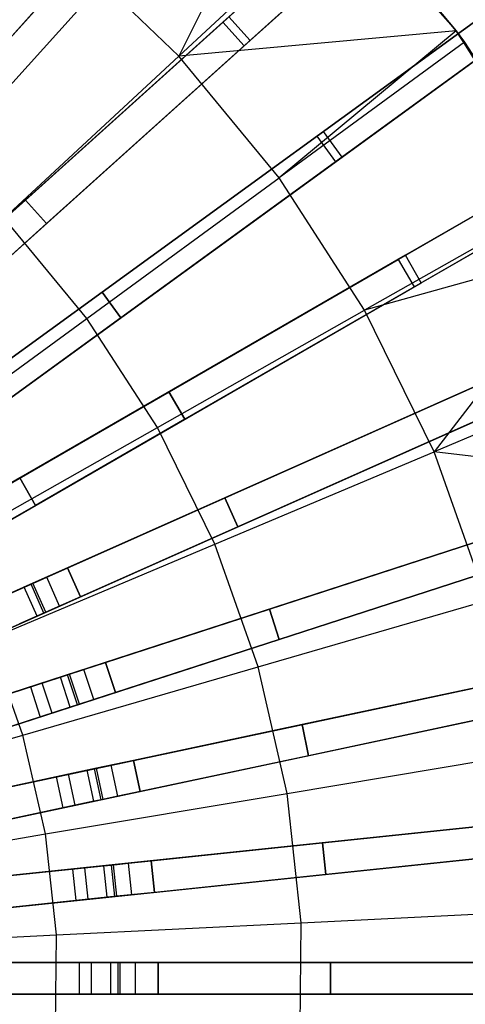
# Model space of a CAD drawing. Extents: x 0.4 to 55.5, y 0.4 to 55.5.
# Tile 94 of 103: x 31.9 to 34, y 27.8 to 32.5. Entities that reach past the tile are written whole.
import ezdxf

# ---------------------------------------------------------------- set-up
doc = ezdxf.new("R2010")
doc.units = 0
doc.header["$LTSCALE"] = 2.54
doc.layers.get('0').update_dxf_attribs({"color": 13, "linetype": 'CONTINUOUS'})

# ---------------------------------------------------------------- blocks, each defined once
blk = doc.blocks.new('M_STL')
at = {"color": 0}
for p, q in [((32.8334, 32.4453, 31.3575), (35.3683, 34.7277, 30.8402)), ((32.8334, 32.4453, 31.3575), (35.3683, 34.7277, 30.8402)), ((32.9338, 32.3338, 31.3575), (35.4687, 34.6162, 30.8402)), ((32.9338, 32.3338, 31.3575), (35.4687, 34.6162, 30.8402)), ((32.9624, 32.3596, 31.2016), (35.4961, 34.6409, 30.6811)), ((32.9624, 32.3596, 31.2016), (35.4961, 34.6409, 30.6811)), ((33.2783, 31.9065, 31.3576), (36.0376, 33.9113, 30.8404)), ((33.2783, 31.9065, 31.3576), (36.0376, 33.9113, 30.8404)), ((36.0675, 33.933, 30.6813), (33.3094, 31.9292, 31.2017)), ((36.0675, 33.933, 30.6813), (33.3094, 31.9292, 31.2017)), ((33.0885, 33.7719, 2.1748), (31.4932, 32.0002, 2.0501)), ((33.0885, 33.7719, 2.1748), (31.4932, 32.0002, 2.0501)), ((33.3664, 31.7852, 31.3576), (36.1258, 33.79, 30.8404)), ((33.3664, 31.7852, 31.3576), (36.1258, 33.79, 30.8404)), ((33.3976, 31.8078, 31.2017), (36.1556, 33.8117, 30.6813)), ((33.3976, 31.8078, 31.2017), (36.1556, 33.8117, 30.6813)), ((31.4932, 32.0002, 2.2001), (33.0833, 33.7662, 2.3248)), ((31.4932, 32.0002, 2.2001), (33.0833, 33.7662, 2.3248)), ((33.1999, 33.6715, 2.1748), (31.6047, 31.8998, 2.0501)), ((33.1999, 33.6715, 2.1748), (31.6047, 31.8998, 2.0501)), ((33.1948, 33.6658, 2.3248), (31.6047, 31.8998, 2.2001)), ((33.1948, 33.6658, 2.3248), (31.6047, 31.8998, 2.2001)), ((33.1395, 33.3117, 200.8566), (32.625, 32.2852, 200.306)), ((33.1395, 33.3117, 200.8566), (32.625, 32.2852, 200.306)), ((33.1395, 33.3117, 202.0566), (33.9363, 32.4052, 202.0566)), ((33.1395, 33.3117, 202.0566), (33.9363, 32.4052, 202.0566)), ((33.6715, 33.1999, 2.1748), (31.8998, 31.6047, 2.0501)), ((33.6715, 33.1999, 2.1748), (31.8998, 31.6047, 2.0501)), ((31.8998, 31.6047, 2.2001), (33.6658, 33.1948, 2.3248)), ((31.8998, 31.6047, 2.2001), (33.6658, 33.1948, 2.3248)), ((33.7719, 33.0885, 2.1748), (32.0002, 31.4932, 2.0501)), ((33.7719, 33.0885, 2.1748), (32.0002, 31.4932, 2.0501)), ((33.7662, 33.0833, 2.3248), (32.0002, 31.4932, 2.2001)), ((33.7662, 33.0833, 2.3248), (32.0002, 31.4932, 2.2001)), ((33.4212, 33.0239, 200.8566), (32.625, 32.2852, 200.306)), ((33.4212, 33.0239, 200.8566), (32.625, 32.2852, 200.306)), ((33.4212, 33.0239, 200.8566), (33.9363, 32.4052, 200.8566)), ((33.9363, 32.4052, 202.0566), (33.4212, 33.0239, 200.8566)), ((33.9363, 32.4052, 202.0566), (33.4212, 33.0239, 200.8566)), ((33.4212, 33.0239, 200.8566), (33.9363, 32.4052, 200.8566)), ((33.6633, 31.3238, 31.3579), (36.6167, 33.0289, 30.841)), ((33.6633, 31.3238, 31.3579), (36.6167, 33.0289, 30.841)), ((36.6486, 33.0473, 30.6818), (33.6966, 31.343, 31.202)), ((36.6486, 33.0473, 30.6818), (33.6966, 31.343, 31.202)), ((30.2696, 30.6413, 31.6364), (32.3338, 32.9338, 31.3575)), ((30.2696, 30.6413, 31.6364), (32.3338, 32.9338, 31.3575)), ((32.3596, 32.9624, 31.2016), (30.2934, 30.6677, 31.4843)), ((32.3596, 32.9624, 31.2016), (30.2934, 30.6677, 31.4843)), ((33.7383, 31.1939, 31.3579), (36.6917, 32.899, 30.841)), ((33.7383, 31.1939, 31.3579), (36.6917, 32.899, 30.841)), ((33.7716, 31.2131, 31.202), (36.7236, 32.9174, 30.6818)), ((33.7716, 31.2131, 31.202), (36.7236, 32.9174, 30.6818)), ((30.4049, 30.5674, 31.4843), (32.4711, 32.8621, 31.2016)), ((30.4049, 30.5674, 31.4843), (32.4711, 32.8621, 31.2016)), ((30.3811, 30.5409, 31.6364), (32.4453, 32.8334, 31.3575)), ((30.3811, 30.5409, 31.6364), (32.4453, 32.8334, 31.3575)), ((32.625, 32.2852, 200.306), (32.0867, 32.8016, 200.306)), ((32.625, 32.2852, 200.306), (32.0867, 32.8016, 200.306)), ((34.1915, 32.5701, 2.1748), (32.2629, 31.1688, 2.0501)), ((34.1915, 32.5701, 2.1748), (32.2629, 31.1688, 2.0501)), ((32.2629, 31.1688, 2.2001), (34.1853, 32.5655, 2.3247)), ((32.2629, 31.1688, 2.2001), (34.1853, 32.5655, 2.3247)), ((32.8621, 32.4711, 31.2016), (30.5674, 30.4049, 31.4843)), ((32.8621, 32.4711, 31.2016), (30.5674, 30.4049, 31.4843)), ((32.9624, 32.3596, 31.2016), (32.8621, 32.4711, 31.2016)), ((32.9624, 32.3596, 31.2016), (32.8621, 32.4711, 31.2016)), ((30.5409, 30.3811, 31.6364), (32.8334, 32.4453, 31.3575)), ((30.5409, 30.3811, 31.6364), (32.8334, 32.4453, 31.3575)), ((34.2797, 32.4487, 2.1748), (32.3511, 31.0475, 2.0501)), ((34.2797, 32.4487, 2.1748), (32.3511, 31.0475, 2.0501)), ((34.2735, 32.4442, 2.3247), (32.3511, 31.0475, 2.2001)), ((34.2735, 32.4442, 2.3247), (32.3511, 31.0475, 2.2001)), ((32.8334, 32.4453, 31.3575), (32.9338, 32.3338, 31.3575)), ((32.8334, 32.4453, 31.3575), (32.9338, 32.3338, 31.3575)), ((33.9363, 32.4052, 200.8566), (32.625, 32.2852, 200.306)), ((33.9363, 32.4052, 200.8566), (32.625, 32.2852, 200.306)), ((33.9363, 32.4052, 200.8566), (33.0996, 31.7099, 200.306)), ((33.9363, 32.4052, 200.8566), (33.0996, 31.7099, 200.306)), ((33.9363, 32.4052, 200.8566), (33.9762, 32.3512, 200.8566)), ((33.9363, 32.4052, 202.0566), (33.9363, 32.4052, 200.8566)), ((34.4494, 31.6185, 200.8566), (33.9363, 32.4052, 202.0566)), ((33.9363, 32.4052, 202.0566), (34.5775, 31.3825, 202.0566)), ((34.4494, 31.6185, 200.8566), (33.9363, 32.4052, 202.0566)), ((33.9762, 32.3512, 200.8566), (33.9363, 32.4052, 202.0566)), ((33.9762, 32.3512, 200.8566), (33.9363, 32.4052, 202.0566)), ((33.9363, 32.4052, 200.8566), (33.9762, 32.3512, 200.8566)), ((33.9363, 32.4052, 202.0566), (33.9363, 32.4052, 200.8566)), ((33.9363, 32.4052, 202.0566), (34.5775, 31.3825, 202.0566)), ((30.6413, 30.2696, 31.6364), (32.9338, 32.3338, 31.3575)), ((30.6413, 30.2696, 31.6364), (32.9338, 32.3338, 31.3575)), ((30.6677, 30.2934, 31.4843), (32.9624, 32.3596, 31.2016)), ((30.6677, 30.2934, 31.4843), (32.9624, 32.3596, 31.2016)), ((33.9762, 32.3512, 200.8566), (33.0996, 31.7099, 200.306)), ((33.9762, 32.3512, 200.8566), (33.0996, 31.7099, 200.306)), ((33.9762, 32.3512, 200.8566), (34.4494, 31.6185, 200.8566)), ((33.9762, 32.3512, 200.8566), (34.4494, 31.6185, 200.8566)), ((31.7993, 31.5192, 199.8429), (32.625, 32.2852, 200.306)), ((31.7993, 31.5192, 199.8429), (32.625, 32.2852, 200.306)), ((33.0996, 31.7099, 200.306), (32.625, 32.2852, 200.306)), ((33.0996, 31.7099, 200.306), (32.625, 32.2852, 200.306)), ((30.7828, 30.0935, 31.6364), (33.2783, 31.9065, 31.3576)), ((30.7828, 30.0935, 31.6364), (33.2783, 31.9065, 31.3576)), ((33.3094, 31.9292, 31.2017), (30.8116, 30.1144, 31.4843)), ((33.3094, 31.9292, 31.2017), (30.8116, 30.1144, 31.4843)), ((33.2783, 31.9065, 31.3576), (33.3664, 31.7852, 31.3576)), ((33.2783, 31.9065, 31.3576), (33.3664, 31.7852, 31.3576)), ((33.3976, 31.8078, 31.2017), (33.3094, 31.9292, 31.2017)), ((33.3976, 31.8078, 31.2017), (33.3094, 31.9292, 31.2017)), ((34.6427, 31.8892, 2.1748), (32.5784, 30.6974, 2.0501)), ((34.6427, 31.8892, 2.1748), (32.5784, 30.6974, 2.0501)), ((32.5784, 30.6974, 2.2001), (34.636, 31.8854, 2.3247)), ((32.5784, 30.6974, 2.2001), (34.636, 31.8854, 2.3247)), ((30.871, 29.9721, 31.6364), (33.3664, 31.7852, 31.3576)), ((30.871, 29.9721, 31.6364), (33.3664, 31.7852, 31.3576)), ((30.8998, 29.9931, 31.4843), (33.3976, 31.8078, 31.2017)), ((30.8998, 29.9931, 31.4843), (33.3976, 31.8078, 31.2017)), ((34.7177, 31.7593, 2.1748), (32.6534, 30.5675, 2.0501)), ((34.7177, 31.7593, 2.1748), (32.6534, 30.5675, 2.0501)), ((34.711, 31.7555, 2.3247), (32.6534, 30.5675, 2.2001)), ((34.711, 31.7555, 2.3247), (32.6534, 30.5675, 2.2001)), ((32.1906, 31.0449, 199.8429), (33.0996, 31.7099, 200.306)), ((32.1906, 31.0449, 199.8429), (33.0996, 31.7099, 200.306)), ((33.5042, 31.0833, 200.306), (33.0996, 31.7099, 200.306)), ((33.5042, 31.0833, 200.306), (33.0996, 31.7099, 200.306)), ((31.8998, 31.6047, 2.0501), (31.2945, 31.0597, 2.0501)), ((31.2945, 31.0597, 2.2001), (31.8998, 31.6047, 2.2001)), ((31.8998, 31.6047, 2.0501), (31.2945, 31.0597, 2.0501)), ((31.2945, 31.0597, 2.2001), (31.8998, 31.6047, 2.2001)), ((31.8998, 31.6047, 2.0501), (32.0002, 31.4932, 2.0501)), ((32.0002, 31.4932, 2.2001), (31.8998, 31.6047, 2.2001)), ((31.8998, 31.6047, 2.0501), (32.0002, 31.4932, 2.0501)), ((32.0002, 31.4932, 2.2001), (31.8998, 31.6047, 2.2001)), ((34.4494, 31.6185, 200.8566), (33.5042, 31.0833, 200.306)), ((34.4494, 31.6185, 200.8566), (33.5042, 31.0833, 200.306)), ((32.0002, 31.4932, 2.2001), (31.3949, 30.9482, 2.2001)), ((32.0002, 31.4932, 2.0501), (31.3949, 30.9482, 2.0501)), ((32.0002, 31.4932, 2.0501), (31.3949, 30.9482, 2.0501)), ((32.0002, 31.4932, 2.2001), (31.3949, 30.9482, 2.2001)), ((32.1906, 31.0449, 199.8429), (31.7993, 31.5192, 199.8429)), ((32.1906, 31.0449, 199.8429), (31.7993, 31.5192, 199.8429)), ((34.5775, 31.3825, 200.8566), (33.5042, 31.0833, 200.306)), ((34.5775, 31.3825, 200.8566), (33.5042, 31.0833, 200.306)), ((34.5775, 31.3825, 200.8566), (33.8334, 30.414, 200.306)), ((34.5775, 31.3825, 200.8566), (33.8334, 30.414, 200.306)), ((30.9926, 29.7819, 31.6365), (33.6633, 31.3238, 31.3579)), ((30.9926, 29.7819, 31.6365), (33.6633, 31.3238, 31.3579)), ((33.6966, 31.343, 31.202), (31.0234, 29.7996, 31.4844)), ((33.6966, 31.343, 31.202), (31.0234, 29.7996, 31.4844)), ((33.6633, 31.3238, 31.3579), (33.7383, 31.1939, 31.3579)), ((33.6633, 31.3238, 31.3579), (33.7383, 31.1939, 31.3579)), ((33.7716, 31.2131, 31.202), (33.6966, 31.343, 31.202)), ((33.7716, 31.2131, 31.202), (33.6966, 31.343, 31.202)), ((31.0984, 29.6697, 31.4844), (33.7716, 31.2131, 31.202)), ((31.0984, 29.6697, 31.4844), (33.7716, 31.2131, 31.202)), ((31.0676, 29.652, 31.6365), (33.7383, 31.1939, 31.3579)), ((31.0676, 29.652, 31.6365), (33.7383, 31.1939, 31.3579)), ((32.2629, 31.1688, 2.0501), (31.6039, 30.6901, 2.0501)), ((31.6039, 30.6901, 2.2001), (32.2629, 31.1688, 2.2001)), ((32.2629, 31.1688, 2.0501), (31.6039, 30.6901, 2.0501)), ((31.6039, 30.6901, 2.2001), (32.2629, 31.1688, 2.2001)), ((32.2629, 31.1688, 2.0501), (32.3511, 31.0475, 2.0501)), ((32.3511, 31.0475, 2.2001), (32.2629, 31.1688, 2.2001)), ((32.2629, 31.1688, 2.0501), (32.3511, 31.0475, 2.0501)), ((32.3511, 31.0475, 2.2001), (32.2629, 31.1688, 2.2001)), ((35.0201, 31.1649, 2.1747), (32.8429, 30.1956, 2.0501)), ((35.0201, 31.1649, 2.1747), (32.8429, 30.1956, 2.0501)), ((32.8429, 30.1956, 2.2001), (35.0131, 31.1618, 2.3247)), ((32.8429, 30.1956, 2.2001), (35.0131, 31.1618, 2.3247)), ((32.5241, 30.5283, 199.8429), (33.5042, 31.0833, 200.306)), ((32.5241, 30.5283, 199.8429), (33.5042, 31.0833, 200.306)), ((33.8334, 30.414, 200.306), (33.5042, 31.0833, 200.306)), ((33.8334, 30.414, 200.306), (33.5042, 31.0833, 200.306)), ((31.2549, 30.3604, 199.4703), (32.1906, 31.0449, 199.8429)), ((31.2549, 30.3604, 199.4703), (32.1906, 31.0449, 199.8429)), ((32.3511, 31.0475, 2.2001), (31.6921, 30.5687, 2.2001)), ((32.3511, 31.0475, 2.0501), (31.6921, 30.5687, 2.0501)), ((32.3511, 31.0475, 2.0501), (31.6921, 30.5687, 2.0501)), ((32.3511, 31.0475, 2.2001), (31.6921, 30.5687, 2.2001)), ((32.5241, 30.5283, 199.8429), (32.1906, 31.0449, 199.8429)), ((32.5241, 30.5283, 199.8429), (32.1906, 31.0449, 199.8429)), ((35.0811, 31.0279, 2.1747), (32.9039, 30.0586, 2.0501)), ((35.0811, 31.0279, 2.1747), (32.9039, 30.0586, 2.0501)), ((35.0741, 31.0248, 2.3247), (32.9039, 30.0586, 2.2001)), ((35.0741, 31.0248, 2.3247), (32.9039, 30.0586, 2.2001)), ((34.8343, 30.8358, 200.8566), (33.8334, 30.414, 200.306)), ((34.8343, 30.8358, 200.8566), (33.8334, 30.414, 200.306)), ((31.168, 29.4499, 31.6366), (33.9842, 30.7037, 31.3583)), ((31.168, 29.4499, 31.6366), (33.9842, 30.7037, 31.3583)), ((34.0193, 30.7193, 31.2025), (31.2004, 29.4643, 31.4845)), ((34.0193, 30.7193, 31.2025), (31.2004, 29.4643, 31.4845)), ((32.5784, 30.6974, 2.0501), (31.873, 30.2901, 2.0501)), ((31.873, 30.2901, 2.2001), (32.5784, 30.6974, 2.2001)), ((32.5784, 30.6974, 2.0501), (31.873, 30.2901, 2.0501)), ((31.873, 30.2901, 2.2001), (32.5784, 30.6974, 2.2001)), ((32.5784, 30.6974, 2.0501), (32.6534, 30.5675, 2.0501)), ((32.6534, 30.5675, 2.2001), (32.5784, 30.6974, 2.2001)), ((32.5784, 30.6974, 2.0501), (32.6534, 30.5675, 2.0501)), ((32.6534, 30.5675, 2.2001), (32.5784, 30.6974, 2.2001)), ((31.229, 29.3128, 31.6366), (34.0452, 30.5667, 31.3583)), ((31.229, 29.3128, 31.6366), (34.0452, 30.5667, 31.3583)), ((31.2614, 29.3273, 31.4845), (34.0803, 30.5823, 31.2025)), ((31.2614, 29.3273, 31.4845), (34.0803, 30.5823, 31.2025)), ((32.6534, 30.5675, 2.2001), (31.948, 30.1602, 2.2001)), ((32.6534, 30.5675, 2.0501), (31.948, 30.1602, 2.0501)), ((32.6534, 30.5675, 2.0501), (31.948, 30.1602, 2.0501)), ((32.6534, 30.5675, 2.2001), (31.948, 30.1602, 2.2001)), ((31.5153, 29.9571, 199.4703), (32.5241, 30.5283, 199.8429)), ((31.5153, 29.9571, 199.4703), (32.5241, 30.5283, 199.8429)), ((32.7955, 29.9766, 199.8429), (32.5241, 30.5283, 199.8429)), ((32.7955, 29.9766, 199.8429), (32.5241, 30.5283, 199.8429)), ((32.7955, 29.9766, 199.8429), (33.8334, 30.414, 200.306)), ((32.7955, 29.9766, 199.8429), (33.8334, 30.414, 200.306)), ((35.0462, 30.2703, 200.8566), (33.8334, 30.414, 200.306)), ((35.0462, 30.2703, 200.8566), (33.8334, 30.414, 200.306)), ((34.0826, 29.711, 200.306), (33.8334, 30.414, 200.306)), ((34.0826, 29.711, 200.306), (33.8334, 30.414, 200.306)), ((35.3196, 30.4052, 2.1747), (33.0535, 29.6689, 2.0501)), ((35.3196, 30.4052, 2.1747), (33.0535, 29.6689, 2.0501)), ((33.0535, 29.6689, 2.2001), (35.3123, 30.4028, 2.3246)), ((33.0535, 29.6689, 2.2001), (35.3123, 30.4028, 2.3246)), ((31.873, 30.2901, 2.0501), (31.718, 30.2006, 2.0955)), ((31.873, 30.2901, 2.0501), (31.718, 30.2006, 2.0955)), ((31.78, 30.2364, 2.2274), (31.873, 30.2901, 2.2001)), ((31.78, 30.2364, 2.2274), (31.873, 30.2901, 2.2001)), ((31.873, 30.2901, 2.0501), (31.948, 30.1602, 2.0501)), ((31.948, 30.1602, 2.2001), (31.873, 30.2901, 2.2001)), ((31.873, 30.2901, 2.0501), (31.948, 30.1602, 2.0501)), ((31.948, 30.1602, 2.2001), (31.873, 30.2901, 2.2001)), ((35.3659, 30.2625, 2.1747), (33.0999, 29.5262, 2.0501)), ((35.3659, 30.2625, 2.1747), (33.0999, 29.5262, 2.0501)), ((35.3586, 30.2601, 2.3246), (33.0999, 29.5262, 2.2001)), ((35.3586, 30.2601, 2.3246), (33.0999, 29.5262, 2.2001)), ((32.8429, 30.1956, 2.0501), (32.0988, 29.8643, 2.0501)), ((32.0988, 29.8643, 2.2001), (32.8429, 30.1956, 2.2001)), ((32.8429, 30.1956, 2.0501), (32.0988, 29.8643, 2.0501)), ((32.0988, 29.8643, 2.2001), (32.8429, 30.1956, 2.2001)), ((32.8429, 30.1956, 2.0501), (32.9039, 30.0586, 2.0501)), ((32.9039, 30.0586, 2.2001), (32.8429, 30.1956, 2.2001)), ((32.8429, 30.1956, 2.0501), (32.9039, 30.0586, 2.0501)), ((32.9039, 30.0586, 2.2001), (32.8429, 30.1956, 2.2001)), ((31.948, 30.1602, 2.0501), (31.793, 30.0707, 2.0955)), ((31.948, 30.1602, 2.0501), (31.793, 30.0707, 2.0955)), ((31.948, 30.1602, 2.2001), (31.855, 30.1065, 2.2274)), ((31.948, 30.1602, 2.2001), (31.855, 30.1065, 2.2274)), ((31.307, 29.1014, 31.6368), (34.2375, 30.0536, 31.3588)), ((31.307, 29.1014, 31.6368), (34.2375, 30.0536, 31.3588)), ((34.2739, 30.0654, 31.203), (31.3407, 29.1123, 31.4847)), ((34.2739, 30.0654, 31.203), (31.3407, 29.1123, 31.4847)), ((32.9039, 30.0586, 2.2001), (32.1598, 29.7272, 2.2001)), ((32.9039, 30.0586, 2.0501), (32.1598, 29.7272, 2.0501)), ((32.9039, 30.0586, 2.0501), (32.1598, 29.7272, 2.0501)), ((32.9039, 30.0586, 2.2001), (32.1598, 29.7272, 2.2001)), ((31.7271, 29.5263, 199.4703), (32.7955, 29.9766, 199.8429)), ((31.7271, 29.5263, 199.4703), (32.7955, 29.9766, 199.8429)), ((33.0009, 29.397, 199.8429), (32.7955, 29.9766, 199.8429)), ((33.0009, 29.397, 199.8429), (32.7955, 29.9766, 199.8429)), ((31.3533, 28.9587, 31.6368), (34.2839, 29.9109, 31.3588)), ((31.3533, 28.9587, 31.6368), (34.2839, 29.9109, 31.3588)), ((31.387, 28.9697, 31.4847), (34.3203, 29.9227, 31.203)), ((31.387, 28.9697, 31.4847), (34.3203, 29.9227, 31.203)), ((32.0988, 29.8643, 2.0501), (31.9353, 29.7915, 2.0955)), ((32.0988, 29.8643, 2.0501), (31.9353, 29.7915, 2.0955)), ((32.0007, 29.8206, 2.2274), (32.0988, 29.8643, 2.2001)), ((32.0007, 29.8206, 2.2274), (32.0988, 29.8643, 2.2001)), ((32.0988, 29.8643, 2.0501), (32.1598, 29.7272, 2.0501)), ((32.1598, 29.7272, 2.2001), (32.0988, 29.8643, 2.2001)), ((32.0988, 29.8643, 2.0501), (32.1598, 29.7272, 2.0501)), ((32.1598, 29.7272, 2.2001), (32.0988, 29.8643, 2.2001)), ((31.9264, 29.7875, 2.3026), (32.0007, 29.8206, 2.2274)), ((31.9264, 29.7875, 2.3026), (32.0007, 29.8206, 2.2274)), ((32.0617, 29.6836, 2.2274), (32.0007, 29.8206, 2.2274)), ((32.0617, 29.6836, 2.2274), (32.0007, 29.8206, 2.2274)), ((31.3055, 29.5111, 10.6684), (31.8939, 29.773, 2.4076)), ((31.3055, 29.5111, 10.6684), (31.8939, 29.773, 2.4076)), ((31.9353, 29.7915, 2.0955), (31.8114, 29.7363, 2.221)), ((31.9353, 29.7915, 2.0955), (31.8114, 29.7363, 2.221)), ((31.8939, 29.773, 2.4076), (31.9264, 29.7875, 2.3026)), ((31.8939, 29.773, 2.4076), (31.9264, 29.7875, 2.3026)), ((31.9549, 29.636, 2.4076), (31.8939, 29.773, 2.4076)), ((31.9549, 29.636, 2.4076), (31.8939, 29.773, 2.4076)), ((31.9874, 29.6505, 2.3026), (31.9264, 29.7875, 2.3026)), ((31.9874, 29.6505, 2.3026), (31.9264, 29.7875, 2.3026)), ((31.9963, 29.6544, 2.0955), (31.9353, 29.7915, 2.0955)), ((31.9963, 29.6544, 2.0955), (31.9353, 29.7915, 2.0955)), ((32.1598, 29.7272, 2.0501), (31.9963, 29.6544, 2.0955)), ((32.1598, 29.7272, 2.0501), (31.9963, 29.6544, 2.0955)), ((32.1598, 29.7272, 2.2001), (32.0617, 29.6836, 2.2274)), ((32.1598, 29.7272, 2.2001), (32.0617, 29.6836, 2.2274)), ((32.0617, 29.6836, 2.2274), (31.9874, 29.6505, 2.3026)), ((32.0617, 29.6836, 2.2274), (31.9874, 29.6505, 2.3026)), ((33.0535, 29.6689, 2.0501), (32.2788, 29.4172, 2.0501)), ((32.2788, 29.4172, 2.2001), (33.0535, 29.6689, 2.2001)), ((33.0535, 29.6689, 2.0501), (32.2788, 29.4172, 2.0501)), ((32.2788, 29.4172, 2.2001), (33.0535, 29.6689, 2.2001)), ((33.0009, 29.397, 199.8429), (34.0826, 29.711, 200.306)), ((33.0009, 29.397, 199.8429), (34.0826, 29.711, 200.306)), ((33.0535, 29.6689, 2.0501), (33.0999, 29.5262, 2.0501)), ((33.0999, 29.5262, 2.2001), (33.0535, 29.6689, 2.2001)), ((33.0535, 29.6689, 2.0501), (33.0999, 29.5262, 2.0501)), ((33.0999, 29.5262, 2.2001), (33.0535, 29.6689, 2.2001)), ((31.9549, 29.636, 2.4076), (31.3666, 29.3741, 10.6684)), ((31.9549, 29.636, 2.4076), (31.3666, 29.3741, 10.6684)), ((31.9963, 29.6544, 2.0955), (31.8724, 29.5993, 2.221)), ((31.9963, 29.6544, 2.0955), (31.8724, 29.5993, 2.221)), ((31.9874, 29.6505, 2.3026), (31.9549, 29.636, 2.4076)), ((31.9874, 29.6505, 2.3026), (31.9549, 29.636, 2.4076)), ((35.5379, 29.6183, 2.1746), (33.2079, 29.123, 2.0501)), ((35.5379, 29.6183, 2.1746), (33.2079, 29.123, 2.0501)), ((33.2079, 29.123, 2.2001), (35.5304, 29.6167, 2.3246)), ((33.2079, 29.123, 2.2001), (35.5304, 29.6167, 2.3246)), ((31.8876, 29.0738, 199.4703), (31.7271, 29.5263, 199.4703)), ((31.8876, 29.0738, 199.4703), (31.7271, 29.5263, 199.4703)), ((33.0999, 29.5262, 2.2001), (32.3252, 29.2745, 2.2001)), ((33.0999, 29.5262, 2.0501), (32.3252, 29.2745, 2.0501)), ((33.0999, 29.5262, 2.0501), (32.3252, 29.2745, 2.0501)), ((33.0999, 29.5262, 2.2001), (32.3252, 29.2745, 2.2001)), ((35.5691, 29.4716, 2.1746), (33.2391, 28.9763, 2.0501)), ((35.5691, 29.4716, 2.1746), (33.2391, 28.9763, 2.0501)), ((35.5616, 29.47, 2.3246), (33.2391, 28.9763, 2.2001)), ((35.5616, 29.47, 2.3246), (33.2391, 28.9763, 2.2001)), ((34.4579, 29.3887, 31.2037), (31.4427, 28.7478, 31.4849)), ((34.4579, 29.3887, 31.2037), (31.4427, 28.7478, 31.4849)), ((31.8876, 29.0738, 199.4703), (33.0009, 29.397, 199.8429)), ((31.8876, 29.0738, 199.4703), (33.0009, 29.397, 199.8429)), ((32.2788, 29.4172, 2.0501), (32.1086, 29.3618, 2.0955)), ((32.2788, 29.4172, 2.0501), (32.1086, 29.3618, 2.0955)), ((32.1767, 29.384, 2.2274), (32.2788, 29.4172, 2.2001)), ((32.1767, 29.384, 2.2274), (32.2788, 29.4172, 2.2001)), ((32.2788, 29.4172, 2.0501), (32.3252, 29.2745, 2.0501)), ((32.3252, 29.2745, 2.2001), (32.2788, 29.4172, 2.2001)), ((32.2788, 29.4172, 2.0501), (32.3252, 29.2745, 2.0501)), ((32.3252, 29.2745, 2.2001), (32.2788, 29.4172, 2.2001)), ((33.1377, 28.7975, 199.8429), (33.0009, 29.397, 199.8429)), ((33.1377, 28.7975, 199.8429), (33.0009, 29.397, 199.8429)), ((31.4081, 28.7405, 31.637), (34.4206, 29.3808, 31.3595)), ((31.4081, 28.7405, 31.637), (34.4206, 29.3808, 31.3595)), ((31.453, 29.1488, 10.6684), (32.0655, 29.3478, 2.4076)), ((31.453, 29.1488, 10.6684), (32.0655, 29.3478, 2.4076)), ((32.1086, 29.3618, 2.0955), (31.9796, 29.3199, 2.221)), ((32.1086, 29.3618, 2.0955), (31.9796, 29.3199, 2.221)), ((32.0655, 29.3478, 2.4076), (32.0993, 29.3588, 2.3026)), ((32.0655, 29.3478, 2.4076), (32.0993, 29.3588, 2.3026)), ((32.1118, 29.2052, 2.4076), (32.0655, 29.3478, 2.4076)), ((32.1118, 29.2052, 2.4076), (32.0655, 29.3478, 2.4076)), ((32.0993, 29.3588, 2.3026), (32.1767, 29.384, 2.2274)), ((32.0993, 29.3588, 2.3026), (32.1767, 29.384, 2.2274)), ((32.1457, 29.2162, 2.3026), (32.0993, 29.3588, 2.3026)), ((32.1457, 29.2162, 2.3026), (32.0993, 29.3588, 2.3026)), ((32.1549, 29.2192, 2.0955), (32.1086, 29.3618, 2.0955)), ((32.1549, 29.2192, 2.0955), (32.1086, 29.3618, 2.0955)), ((32.223, 29.2413, 2.2274), (32.1767, 29.384, 2.2274)), ((32.223, 29.2413, 2.2274), (32.1767, 29.384, 2.2274)), ((31.9233, 29.3016, 2.3959), (31.3108, 29.1026, 10.6567)), ((31.9233, 29.3016, 2.3959), (31.3108, 29.1026, 10.6567)), ((31.9796, 29.3199, 2.221), (31.9233, 29.3016, 2.3959)), ((31.9796, 29.3199, 2.221), (31.9233, 29.3016, 2.3959)), ((31.9233, 29.3016, 2.3959), (31.9696, 29.159, 2.3959)), ((31.9233, 29.3016, 2.3959), (31.9696, 29.159, 2.3959)), ((32.026, 29.1773, 2.221), (31.9796, 29.3199, 2.221)), ((32.026, 29.1773, 2.221), (31.9796, 29.3199, 2.221)), ((32.3252, 29.2745, 2.0501), (32.1549, 29.2192, 2.0955)), ((32.3252, 29.2745, 2.0501), (32.1549, 29.2192, 2.0955)), ((32.3252, 29.2745, 2.2001), (32.223, 29.2413, 2.2274)), ((32.3252, 29.2745, 2.2001), (32.223, 29.2413, 2.2274)), ((31.4393, 28.5937, 31.637), (34.4517, 29.2341, 31.3595)), ((31.4393, 28.5937, 31.637), (34.4517, 29.2341, 31.3595)), ((31.4739, 28.6011, 31.4849), (34.4891, 29.242, 31.2037)), ((31.4739, 28.6011, 31.4849), (34.4891, 29.242, 31.2037)), ((32.1118, 29.2052, 2.4076), (31.4994, 29.0062, 10.6684)), ((32.1118, 29.2052, 2.4076), (31.4994, 29.0062, 10.6684)), ((32.1549, 29.2192, 2.0955), (32.026, 29.1773, 2.221)), ((32.1549, 29.2192, 2.0955), (32.026, 29.1773, 2.221)), ((32.1457, 29.2162, 2.3026), (32.1118, 29.2052, 2.4076)), ((32.1457, 29.2162, 2.3026), (32.1118, 29.2052, 2.4076)), ((32.223, 29.2413, 2.2274), (32.1457, 29.2162, 2.3026)), ((32.223, 29.2413, 2.2274), (32.1457, 29.2162, 2.3026)), ((31.9696, 29.159, 2.3959), (31.3571, 28.96, 10.6567)), ((31.9696, 29.159, 2.3959), (31.3571, 28.96, 10.6567)), ((32.026, 29.1773, 2.221), (31.9696, 29.159, 2.3959)), ((32.026, 29.1773, 2.221), (31.9696, 29.159, 2.3959)), ((33.2079, 29.123, 2.0501), (32.4112, 28.9537, 2.0501)), ((32.4112, 28.9537, 2.2001), (33.2079, 29.123, 2.2001)), ((33.2079, 29.123, 2.0501), (32.4112, 28.9537, 2.0501)), ((32.4112, 28.9537, 2.2001), (33.2079, 29.123, 2.2001)), ((33.2079, 29.123, 2.0501), (33.2391, 28.9763, 2.0501)), ((33.2391, 28.9763, 2.2001), (33.2079, 29.123, 2.2001)), ((33.2079, 29.123, 2.0501), (33.2391, 28.9763, 2.0501)), ((33.2391, 28.9763, 2.2001), (33.2079, 29.123, 2.2001)), ((30.7494, 28.7434, 199.1905), (31.8876, 29.0738, 199.4703)), ((30.7494, 28.7434, 199.1905), (31.8876, 29.0738, 199.4703)), ((31.9944, 28.6058, 199.4703), (31.8876, 29.0738, 199.4703)), ((31.9944, 28.6058, 199.4703), (31.8876, 29.0738, 199.4703)), ((33.2391, 28.9763, 2.2001), (32.4423, 28.8069, 2.2001)), ((33.2391, 28.9763, 2.0501), (32.4423, 28.8069, 2.0501)), ((33.2391, 28.9763, 2.0501), (32.4423, 28.8069, 2.0501)), ((33.2391, 28.9763, 2.2001), (32.4423, 28.8069, 2.2001)), ((33.1377, 28.7975, 199.8429), (34.2485, 28.9838, 200.306)), ((33.1377, 28.7975, 199.8429), (34.2485, 28.9838, 200.306)), ((32.2265, 28.9144, 2.3026), (32.3061, 28.9313, 2.2274)), ((32.2265, 28.9144, 2.3026), (32.3061, 28.9313, 2.2274)), ((32.4112, 28.9537, 2.0501), (32.2361, 28.9164, 2.0955)), ((32.4112, 28.9537, 2.0501), (32.2361, 28.9164, 2.0955)), ((32.3061, 28.9313, 2.2274), (32.4112, 28.9537, 2.2001)), ((32.3061, 28.9313, 2.2274), (32.4112, 28.9537, 2.2001)), ((32.3373, 28.7846, 2.2274), (32.3061, 28.9313, 2.2274)), ((32.3373, 28.7846, 2.2274), (32.3061, 28.9313, 2.2274)), ((32.4112, 28.9537, 2.0501), (32.4423, 28.8069, 2.0501)), ((32.4423, 28.8069, 2.2001), (32.4112, 28.9537, 2.2001)), ((32.4112, 28.9537, 2.0501), (32.4423, 28.8069, 2.0501)), ((32.4423, 28.8069, 2.2001), (32.4112, 28.9537, 2.2001)), ((31.5618, 28.7731, 10.6684), (32.1917, 28.907, 2.4076)), ((31.5618, 28.7731, 10.6684), (32.1917, 28.907, 2.4076)), ((32.1034, 28.8883, 2.221), (32.0455, 28.8759, 2.3959)), ((32.1034, 28.8883, 2.221), (32.0455, 28.8759, 2.3959)), ((32.2361, 28.9164, 2.0955), (32.1034, 28.8883, 2.221)), ((32.2361, 28.9164, 2.0955), (32.1034, 28.8883, 2.221)), ((32.1346, 28.7415, 2.221), (32.1034, 28.8883, 2.221)), ((32.1346, 28.7415, 2.221), (32.1034, 28.8883, 2.221)), ((32.1917, 28.907, 2.4076), (32.2265, 28.9144, 2.3026)), ((32.1917, 28.907, 2.4076), (32.2265, 28.9144, 2.3026)), ((32.2229, 28.7603, 2.4076), (32.1917, 28.907, 2.4076)), ((32.2229, 28.7603, 2.4076), (32.1917, 28.907, 2.4076)), ((32.2577, 28.7677, 2.3026), (32.2265, 28.9144, 2.3026)), ((32.2577, 28.7677, 2.3026), (32.2265, 28.9144, 2.3026)), ((32.2672, 28.7697, 2.0955), (32.2361, 28.9164, 2.0955)), ((32.2672, 28.7697, 2.0955), (32.2361, 28.9164, 2.0955)), ((32.0455, 28.8759, 2.3959), (31.4155, 28.742, 10.6567)), ((32.0455, 28.8759, 2.3959), (31.4155, 28.742, 10.6567)), ((32.0455, 28.8759, 2.3959), (32.0766, 28.7292, 2.3959)), ((32.0455, 28.8759, 2.3959), (32.0766, 28.7292, 2.3959)), ((31.9944, 28.6058, 199.4703), (33.1377, 28.7975, 199.8429)), ((31.9944, 28.6058, 199.4703), (33.1377, 28.7975, 199.8429)), ((32.3373, 28.7846, 2.2274), (32.2577, 28.7677, 2.3026)), ((32.3373, 28.7846, 2.2274), (32.2577, 28.7677, 2.3026)), ((32.4423, 28.8069, 2.0501), (32.2672, 28.7697, 2.0955)), ((32.4423, 28.8069, 2.0501), (32.2672, 28.7697, 2.0955)), ((32.4423, 28.8069, 2.2001), (32.3373, 28.7846, 2.2274)), ((32.4423, 28.8069, 2.2001), (32.3373, 28.7846, 2.2274)), ((33.204, 28.1862, 199.8429), (33.1377, 28.7975, 199.8429)), ((33.204, 28.1862, 199.8429), (33.1377, 28.7975, 199.8429)), ((35.6727, 28.8129, 2.1745), (33.3044, 28.564, 2.0501)), ((35.6727, 28.8129, 2.1745), (33.3044, 28.564, 2.0501)), ((33.3044, 28.564, 2.2001), (35.6651, 28.8121, 2.3245)), ((33.3044, 28.564, 2.2001), (35.6651, 28.8121, 2.3245)), ((32.2229, 28.7603, 2.4076), (31.593, 28.6264, 10.6684)), ((32.2229, 28.7603, 2.4076), (31.593, 28.6264, 10.6684)), ((32.1346, 28.7415, 2.221), (32.0766, 28.7292, 2.3959)), ((32.1346, 28.7415, 2.221), (32.0766, 28.7292, 2.3959)), ((32.2672, 28.7697, 2.0955), (32.1346, 28.7415, 2.221)), ((32.2672, 28.7697, 2.0955), (32.1346, 28.7415, 2.221)), ((32.2577, 28.7677, 2.3026), (32.2229, 28.7603, 2.4076)), ((32.2577, 28.7677, 2.3026), (32.2229, 28.7603, 2.4076)), ((32.0766, 28.7292, 2.3959), (31.4467, 28.5953, 10.6567)), ((32.0766, 28.7292, 2.3959), (31.4467, 28.5953, 10.6567)), ((31.4706, 28.3713, 31.6372), (34.5317, 28.693, 31.3602)), ((31.4706, 28.3713, 31.6372), (34.5317, 28.693, 31.3602)), ((34.5695, 28.697, 31.2044), (31.5057, 28.375, 31.4851)), ((34.5695, 28.697, 31.2044), (31.5057, 28.375, 31.4851)), ((35.6884, 28.6638, 2.1745), (33.3201, 28.4148, 2.0501)), ((35.6884, 28.6638, 2.1745), (33.3201, 28.4148, 2.0501)), ((35.6808, 28.663, 2.3245), (33.3201, 28.4148, 2.2001)), ((35.6808, 28.663, 2.3245), (33.3201, 28.4148, 2.2001)), ((30.8255, 28.4098, 199.1905), (31.9944, 28.6058, 199.4703)), ((30.8255, 28.4098, 199.1905), (31.9944, 28.6058, 199.4703)), ((32.0461, 28.1285, 199.4703), (31.9944, 28.6058, 199.4703)), ((32.0461, 28.1285, 199.4703), (31.9944, 28.6058, 199.4703)), ((33.3044, 28.564, 2.0501), (32.4943, 28.4789, 2.0501)), ((32.4943, 28.4789, 2.2001), (33.3044, 28.564, 2.2001)), ((33.3044, 28.564, 2.0501), (32.4943, 28.4789, 2.0501)), ((32.4943, 28.4789, 2.2001), (33.3044, 28.564, 2.2001)), ((33.3044, 28.564, 2.0501), (33.3201, 28.4148, 2.0501)), ((33.3201, 28.4148, 2.2001), (33.3044, 28.564, 2.2001)), ((33.3044, 28.564, 2.0501), (33.3201, 28.4148, 2.0501)), ((33.3201, 28.4148, 2.2001), (33.3044, 28.564, 2.2001)), ((31.4863, 28.2221, 31.6372), (34.5473, 28.5438, 31.3602)), ((31.4863, 28.2221, 31.6372), (34.5473, 28.5438, 31.3602)), ((31.5213, 28.2258, 31.4851), (34.5852, 28.5478, 31.2044)), ((31.5213, 28.2258, 31.4851), (34.5852, 28.5478, 31.2044)), ((32.3163, 28.4602, 2.0955), (32.1814, 28.446, 2.221)), ((32.3163, 28.4602, 2.0955), (32.1814, 28.446, 2.221)), ((32.2712, 28.4554, 2.4076), (32.3066, 28.4591, 2.3026)), ((32.2712, 28.4554, 2.4076), (32.3066, 28.4591, 2.3026)), ((32.3066, 28.4591, 2.3026), (32.3875, 28.4677, 2.2274)), ((32.3066, 28.4591, 2.3026), (32.3875, 28.4677, 2.2274)), ((32.3223, 28.31, 2.3026), (32.3066, 28.4591, 2.3026)), ((32.3223, 28.31, 2.3026), (32.3066, 28.4591, 2.3026)), ((32.4943, 28.4789, 2.0501), (32.3163, 28.4602, 2.0955)), ((32.4943, 28.4789, 2.0501), (32.3163, 28.4602, 2.0955)), ((32.3319, 28.311, 2.0955), (32.3163, 28.4602, 2.0955)), ((32.3319, 28.311, 2.0955), (32.3163, 28.4602, 2.0955)), ((32.3875, 28.4677, 2.2274), (32.4943, 28.4789, 2.2001)), ((32.3875, 28.4677, 2.2274), (32.4943, 28.4789, 2.2001)), ((32.4032, 28.3185, 2.2274), (32.3875, 28.4677, 2.2274)), ((32.4032, 28.3185, 2.2274), (32.3875, 28.4677, 2.2274)), ((32.4943, 28.4789, 2.0501), (32.51, 28.3297, 2.0501)), ((32.51, 28.3297, 2.2001), (32.4943, 28.4789, 2.2001)), ((32.4943, 28.4789, 2.0501), (32.51, 28.3297, 2.0501)), ((32.51, 28.3297, 2.2001), (32.4943, 28.4789, 2.2001)), ((32.1225, 28.4398, 2.3959), (31.482, 28.3725, 10.6567)), ((32.1225, 28.4398, 2.3959), (31.482, 28.3725, 10.6567)), ((31.6307, 28.3881, 10.6684), (32.2712, 28.4554, 2.4076)), ((31.6307, 28.3881, 10.6684), (32.2712, 28.4554, 2.4076)), ((32.1814, 28.446, 2.221), (32.1225, 28.4398, 2.3959)), ((32.1814, 28.446, 2.221), (32.1225, 28.4398, 2.3959)), ((32.1225, 28.4398, 2.3959), (32.1382, 28.2906, 2.3959)), ((32.1225, 28.4398, 2.3959), (32.1382, 28.2906, 2.3959)), ((32.1971, 28.2968, 2.221), (32.1814, 28.446, 2.221)), ((32.1971, 28.2968, 2.221), (32.1814, 28.446, 2.221)), ((32.2869, 28.3063, 2.4076), (32.2712, 28.4554, 2.4076)), ((32.2869, 28.3063, 2.4076), (32.2712, 28.4554, 2.4076)), ((33.3201, 28.4148, 2.2001), (32.51, 28.3297, 2.2001)), ((33.3201, 28.4148, 2.0501), (32.51, 28.3297, 2.0501)), ((33.3201, 28.4148, 2.0501), (32.51, 28.3297, 2.0501)), ((33.3201, 28.4148, 2.2001), (32.51, 28.3297, 2.2001)), ((32.4032, 28.3185, 2.2274), (32.3223, 28.31, 2.3026)), ((32.4032, 28.3185, 2.2274), (32.3223, 28.31, 2.3026)), ((32.51, 28.3297, 2.0501), (32.3319, 28.311, 2.0955)), ((32.51, 28.3297, 2.0501), (32.3319, 28.311, 2.0955)), ((32.51, 28.3297, 2.2001), (32.4032, 28.3185, 2.2274)), ((32.51, 28.3297, 2.2001), (32.4032, 28.3185, 2.2274)), ((32.1382, 28.2906, 2.3959), (31.4977, 28.2233, 10.6567)), ((32.1382, 28.2906, 2.3959), (31.4977, 28.2233, 10.6567)), ((32.2869, 28.3063, 2.4076), (31.6464, 28.2389, 10.6684)), ((32.2869, 28.3063, 2.4076), (31.6464, 28.2389, 10.6684)), ((32.1971, 28.2968, 2.221), (32.1382, 28.2906, 2.3959)), ((32.1971, 28.2968, 2.221), (32.1382, 28.2906, 2.3959)), ((32.3319, 28.311, 2.0955), (32.1971, 28.2968, 2.221)), ((32.3319, 28.311, 2.0955), (32.1971, 28.2968, 2.221)), ((32.3223, 28.31, 2.3026), (32.2869, 28.3063, 2.4076)), ((32.3223, 28.31, 2.3026), (32.2869, 28.3063, 2.4076)), ((33.204, 28.1862, 199.8429), (34.3289, 28.2423, 200.306)), ((33.204, 28.1862, 199.8429), (34.3289, 28.2423, 200.306)), ((32.0461, 28.1285, 199.4703), (33.204, 28.1862, 199.8429)), ((32.0461, 28.1285, 199.4703), (33.204, 28.1862, 199.8429)), ((33.1989, 27.5714, 199.8429), (33.204, 28.1862, 199.8429)), ((33.1989, 27.5714, 199.8429), (33.204, 28.1862, 199.8429)), ((30.8624, 28.0695, 199.1905), (32.0461, 28.1285, 199.4703)), ((30.8624, 28.0695, 199.1905), (32.0461, 28.1285, 199.4703)), ((32.0421, 27.6485, 199.4703), (32.0461, 28.1285, 199.4703)), ((32.0421, 27.6485, 199.4703), (32.0461, 28.1285, 199.4703)), ((31.4938, 27.998, 31.6374), (34.5698, 27.998, 31.3609)), ((31.4938, 27.998, 31.6374), (34.5698, 27.998, 31.3609)), ((32.1535, 27.998, 2.3959), (31.5095, 27.998, 10.6567)), ((32.1535, 27.998, 2.3959), (31.5095, 27.998, 10.6567)), ((34.6077, 27.998, 31.2051), (31.5289, 27.998, 31.4853)), ((34.6077, 27.998, 31.2051), (31.5289, 27.998, 31.4853)), ((31.659, 27.998, 10.6684), (32.303, 27.998, 2.4076)), ((31.659, 27.998, 10.6684), (32.303, 27.998, 2.4076)), ((32.1535, 27.998, 2.3959), (32.1535, 27.848, 2.3959)), ((32.1535, 27.998, 2.3959), (32.1535, 27.848, 2.3959)), ((32.2128, 27.998, 2.221), (32.1535, 27.998, 2.3959)), ((32.2128, 27.998, 2.221), (32.1535, 27.998, 2.3959)), ((32.2128, 27.848, 2.221), (32.2128, 27.998, 2.221)), ((32.3484, 27.998, 2.0955), (32.2128, 27.998, 2.221)), ((32.2128, 27.848, 2.221), (32.2128, 27.998, 2.221)), ((32.3484, 27.998, 2.0955), (32.2128, 27.998, 2.221)), ((32.303, 27.848, 2.4076), (32.303, 27.998, 2.4076)), ((32.303, 27.848, 2.4076), (32.303, 27.998, 2.4076)), ((32.303, 27.998, 2.4076), (32.3386, 27.998, 2.3026)), ((32.303, 27.998, 2.4076), (32.3386, 27.998, 2.3026)), ((32.3386, 27.848, 2.3026), (32.3386, 27.998, 2.3026)), ((32.3386, 27.848, 2.3026), (32.3386, 27.998, 2.3026)), ((32.3386, 27.998, 2.3026), (32.42, 27.998, 2.2274)), ((32.3386, 27.998, 2.3026), (32.42, 27.998, 2.2274)), ((32.3484, 27.848, 2.0955), (32.3484, 27.998, 2.0955)), ((32.5274, 27.998, 2.0501), (32.3484, 27.998, 2.0955)), ((32.3484, 27.848, 2.0955), (32.3484, 27.998, 2.0955)), ((32.5274, 27.998, 2.0501), (32.3484, 27.998, 2.0955)), ((32.42, 27.848, 2.2274), (32.42, 27.998, 2.2274)), ((32.42, 27.848, 2.2274), (32.42, 27.998, 2.2274)), ((32.42, 27.998, 2.2274), (32.5274, 27.998, 2.2001)), ((32.42, 27.998, 2.2274), (32.5274, 27.998, 2.2001)), ((32.5274, 27.998, 2.0501), (32.5274, 27.848, 2.0501)), ((32.5274, 27.848, 2.2001), (32.5274, 27.998, 2.2001)), ((33.3419, 27.998, 2.0501), (32.5274, 27.998, 2.0501)), ((32.5274, 27.998, 2.0501), (32.5274, 27.848, 2.0501)), ((32.5274, 27.848, 2.2001), (32.5274, 27.998, 2.2001)), ((32.5274, 27.998, 2.2001), (33.3419, 27.998, 2.2001)), ((33.3419, 27.998, 2.0501), (32.5274, 27.998, 2.0501)), ((32.5274, 27.998, 2.2001), (33.3419, 27.998, 2.2001)), ((33.3419, 27.998, 2.0501), (33.3419, 27.848, 2.0501)), ((33.3419, 27.848, 2.2001), (33.3419, 27.998, 2.2001)), ((35.7226, 27.998, 2.1744), (33.3419, 27.998, 2.0501)), ((33.3419, 27.998, 2.2001), (35.7149, 27.998, 2.3244)), ((35.7226, 27.998, 2.1744), (33.3419, 27.998, 2.0501)), ((33.3419, 27.998, 2.0501), (33.3419, 27.848, 2.0501)), ((33.3419, 27.998, 2.2001), (35.7149, 27.998, 2.3244)), ((33.3419, 27.848, 2.2001), (33.3419, 27.998, 2.2001)), ((31.4938, 27.848, 31.6374), (34.5698, 27.848, 31.3609)), ((31.4938, 27.848, 31.6374), (34.5698, 27.848, 31.3609)), ((32.1535, 27.848, 2.3959), (31.5095, 27.848, 10.6567)), ((32.1535, 27.848, 2.3959), (31.5095, 27.848, 10.6567)), ((31.5289, 27.848, 31.4853), (34.6077, 27.848, 31.2051)), ((31.5289, 27.848, 31.4853), (34.6077, 27.848, 31.2051)), ((32.303, 27.848, 2.4076), (31.659, 27.848, 10.6684)), ((32.303, 27.848, 2.4076), (31.659, 27.848, 10.6684)), ((32.2128, 27.848, 2.221), (32.1535, 27.848, 2.3959)), ((32.2128, 27.848, 2.221), (32.1535, 27.848, 2.3959)), ((32.3484, 27.848, 2.0955), (32.2128, 27.848, 2.221)), ((32.3484, 27.848, 2.0955), (32.2128, 27.848, 2.221)), ((32.3386, 27.848, 2.3026), (32.303, 27.848, 2.4076)), ((32.3386, 27.848, 2.3026), (32.303, 27.848, 2.4076)), ((32.42, 27.848, 2.2274), (32.3386, 27.848, 2.3026)), ((32.42, 27.848, 2.2274), (32.3386, 27.848, 2.3026)), ((32.5274, 27.848, 2.0501), (32.3484, 27.848, 2.0955)), ((32.5274, 27.848, 2.0501), (32.3484, 27.848, 2.0955)), ((32.5274, 27.848, 2.2001), (32.42, 27.848, 2.2274)), ((32.5274, 27.848, 2.2001), (32.42, 27.848, 2.2274)), ((33.3419, 27.848, 2.2001), (32.5274, 27.848, 2.2001)), ((33.3419, 27.848, 2.0501), (32.5274, 27.848, 2.0501)), ((33.3419, 27.848, 2.0501), (32.5274, 27.848, 2.0501)), ((33.3419, 27.848, 2.2001), (32.5274, 27.848, 2.2001)), ((35.7149, 27.848, 2.3244), (33.3419, 27.848, 2.2001)), ((35.7226, 27.848, 2.1744), (33.3419, 27.848, 2.0501)), ((35.7226, 27.848, 2.1744), (33.3419, 27.848, 2.0501)), ((35.7149, 27.848, 2.3244), (33.3419, 27.848, 2.2001))]:
    blk.add_line(p, q, dxfattribs=at)

msp = doc.modelspace()

# ---------------------------------------------------------------- block references
at = {"color": 0}
msp.add_blockref('M_STL', (0, 0), dxfattribs=at)

doc.saveas('drawing.dxf')
